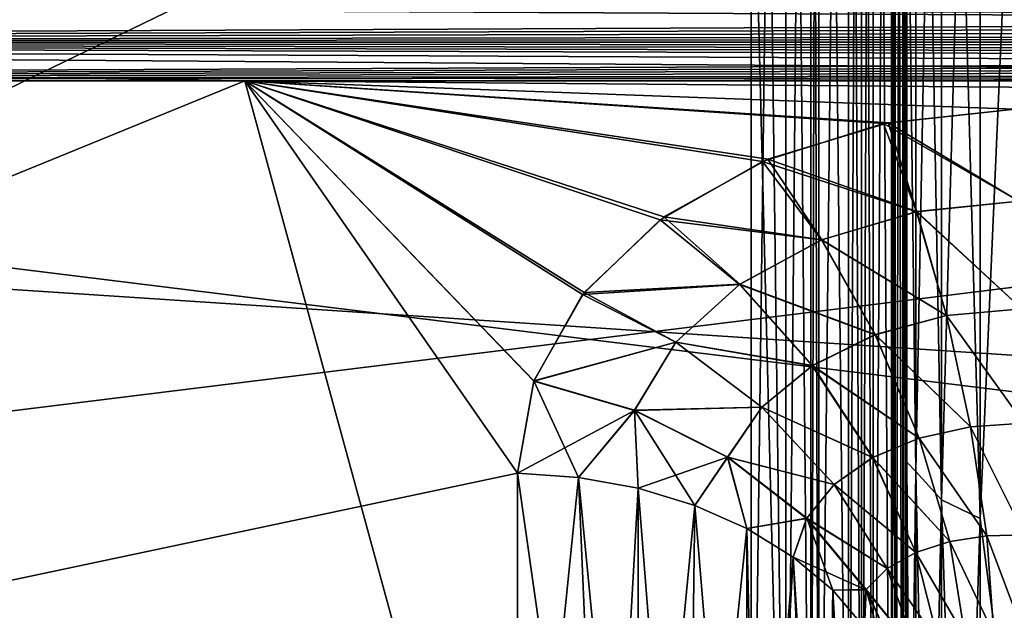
# Model space of a CAD drawing. Header units: metres. Extents: x 59 to 135, y -85 to 87.
# Tile 33 of 210: x 96.031 to 97.273, y -15.164 to -14.419. Entities that reach past the tile are written whole.
import ezdxf

# ---------------------------------------------------------------- set-up
doc = ezdxf.new("R2010")
doc.units = ezdxf.units.M
doc.layers.add('solid_21_404_502_XXX', color=7, linetype='CONTINUOUS')

msp = doc.modelspace()

# ---------------------------------------------------------------- linework, layer by layer
at = {"layer": 'solid_21_404_502_XXX'}
for points in [[(90.246506, -12.338992, 15.596577), (96.953491, -15.762171, 12.338961), (96.953491, -14.05058, 14.050551)], [(90.246506, -12.338992, 15.596577), (93.599998, -15.679357, 12.338994), (96.953491, -15.762171, 12.338961)], [(93.599998, -15.679358, -12.338992), (96.953491, -12.338961, -15.762171), (96.953491, -14.050552, -14.050579)], [(93.599998, -15.679358, -12.338992), (93.599998, -12.338994, -15.679357), (96.953491, -12.338961, -15.762171)], [(96.997414, -15.76615, 12.343001), (96.953491, -12.338992, 15.76214), (96.953491, -14.05058, 14.050551)], [(96.997414, -15.76615, 12.343001), (96.997414, -12.342997, 15.766155), (96.953491, -12.338992, 15.76214)], [(96.997414, -12.343001, -15.76615), (96.953491, -15.762142, -12.338989), (96.953491, -14.050552, -14.050579)], [(96.997414, -12.343001, -15.76615), (96.997414, -15.766155, -12.342997), (96.953491, -15.762142, -12.338989)], [(97.028946, -15.773603, 12.350455), (97.028946, -12.350348, 15.773709), (96.997414, -12.342997, 15.766155)], [(96.997414, -15.76615, 12.343001), (97.028946, -15.773603, 12.350455), (96.997414, -12.342997, 15.766155)], [(96.997414, -12.343001, -15.76615), (97.028946, -12.350455, -15.773603), (96.997414, -15.766155, -12.342997)], [(97.028946, -12.350455, -15.773603), (97.028946, -15.773709, -12.350348), (96.997414, -15.766155, -12.342997)], [(97.039055, -15.776911, 12.353763), (97.039055, -12.353617, 15.777058), (97.028946, -12.350348, 15.773709)], [(97.028946, -15.773603, 12.350455), (97.039055, -15.776911, 12.353763), (97.028946, -12.350348, 15.773709)], [(97.028946, -12.350455, -15.773603), (97.039055, -12.353763, -15.776911), (97.028946, -15.773709, -12.350348)], [(97.039055, -12.353763, -15.776911), (97.039055, -15.777058, -12.353617), (97.028946, -15.773709, -12.350348)], [(97.076317, -15.793896, 12.370748), (97.076317, -12.370722, 15.79392), (97.039055, -12.353617, 15.777058)], [(97.039055, -15.776911, 12.353763), (97.076317, -15.793896, 12.370748), (97.039055, -12.353617, 15.777058)], [(97.039055, -12.353763, -15.776911), (97.076317, -12.370748, -15.793896), (97.039055, -15.777058, -12.353617)], [(97.076317, -12.370748, -15.793896), (97.076317, -15.79392, -12.370722), (97.039055, -15.777058, -12.353617)], [(97.076317, -15.793896, 12.370748), (97.092651, -12.381349, 15.804335), (97.076317, -12.370722, 15.79392)], [(97.076317, -12.370748, -15.793896), (97.092651, -15.804335, -12.381349), (97.076317, -15.79392, -12.370722)], [(97.076317, -12.370748, -15.793896), (97.092651, -12.381268, -15.804416), (97.092651, -15.804335, -12.381349)], [(97.076317, -15.793896, 12.370748), (97.092651, -15.804416, 12.381268), (97.092651, -12.381349, 15.804335)], [(97.092651, -12.381268, -15.804416), (97.107376, -15.816177, -12.393207), (97.092651, -15.804335, -12.381349)], [(97.092651, -12.381268, -15.804416), (97.107376, -12.393119, -15.816267), (97.107376, -15.816177, -12.393207)], [(97.092651, -15.804416, 12.381268), (97.107376, -12.393207, 15.816177), (97.092651, -12.381349, 15.804335)], [(97.092651, -15.804416, 12.381268), (97.107376, -15.816267, 12.393119), (97.107376, -12.393207, 15.816177)], [(97.107376, -12.393119, -15.816267), (97.130699, -15.842871, -12.419835), (97.107376, -15.816177, -12.393207)], [(97.107376, -12.393119, -15.816267), (97.130699, -12.41978, -15.842928), (97.130699, -15.842871, -12.419835)], [(97.107376, -15.816267, 12.393119), (97.130699, -12.419835, 15.842871), (97.107376, -12.393207, 15.816177)], [(97.107376, -15.816267, 12.393119), (97.130699, -15.842928, 12.41978), (97.130699, -12.419835, 15.842871)], [(97.130699, -12.41978, -15.842928), (97.135109, -12.426843, -15.849991), (97.130699, -15.842871, -12.419835)], [(97.135109, -15.849991, 12.426843), (97.135109, -12.4269, 15.849933), (97.130699, -12.419835, 15.842871)], [(97.130699, -15.842928, 12.41978), (97.135109, -15.849991, 12.426843), (97.130699, -12.419835, 15.842871)], [(97.135109, -12.426843, -15.849991), (97.135109, -15.849933, -12.4269), (97.130699, -15.842871, -12.419835)], [(97.135109, -12.426843, -15.849991), (97.145142, -12.449419, -15.872567), (97.135109, -15.849933, -12.4269)], [(97.145142, -15.872567, 12.449419), (97.145142, -12.449468, 15.872518), (97.135109, -12.4269, 15.849933)], [(97.135109, -15.849991, 12.426843), (97.145142, -15.872567, 12.449419), (97.135109, -12.4269, 15.849933)], [(97.145142, -12.449419, -15.872567), (97.145142, -15.872518, -12.449468), (97.135109, -15.849933, -12.4269)], [(97.145142, -12.449419, -15.872567), (97.150002, -12.480392, -15.90354), (97.145142, -15.872518, -12.449468)], [(97.145142, -12.449468, 15.872518), (97.150002, -15.90354, 12.480392), (97.150002, -12.480392, 15.90354)], [(97.145142, -15.872567, 12.449419), (97.150002, -15.90354, 12.480392), (97.145142, -12.449468, 15.872518)], [(97.145142, -15.872518, -12.449468), (97.150002, -12.480392, -15.90354), (97.150002, -15.90354, -12.480392)], [(97.150002, -12.480392, 15.90354), (97.150002, -15.90354, 12.480392), (97.150002, -13.094592, 15.83772)], [(97.150002, -12.480392, -15.90354), (97.150002, -14.977091, -14.070859), (97.150002, -15.831283, -13.102374)], [(97.150002, -15.90354, -12.480392), (97.150002, -12.480392, -15.90354), (97.150002, -15.831283, -13.102374)], [(97.150002, -12.480392, -15.90354), (97.150002, -14.063482, -14.984018), (97.150002, -14.977091, -14.070859)], [(103.5, -13.065489, 18.928629), (70.300003, -13.065476, 18.92861), (70.300003, -15.251822, 17.215748)], [(103.5, -15.251822, -17.215748), (70.300003, -15.251822, -17.215748), (70.300003, -13.065476, -18.92861)], [(103.5, -13.065489, -18.928629), (103.5, -15.251822, -17.215748), (70.300003, -13.065476, -18.92861)], [(103.5, -15.251822, 17.215748), (103.5, -13.065489, 18.928629), (70.300003, -15.251822, 17.215748)], [(97.150002, -15.90354, 12.480392), (97.150002, -14.063482, 14.984017), (97.150002, -13.094592, 15.83772)], [(97.161369, -13.246113, 15.786103), (97.150002, -14.063482, 14.984017), (97.161369, -14.989202, 14.141582)], [(97.161369, -14.989202, -14.141582), (97.150002, -14.063482, -14.984018), (97.161369, -13.246113, -15.786103)], [(97.161369, -13.246113, -15.786103), (97.193893, -13.277436, -15.823433), (97.193893, -15.024648, -14.175024)], [(97.161369, -14.989202, -14.141582), (97.161369, -13.246113, -15.786103), (97.193893, -15.024648, -14.175024)], [(97.161369, -13.246113, 15.786103), (97.161369, -14.989202, 14.141582), (97.193893, -13.277436, 15.823433)], [(97.161369, -14.989202, 14.141582), (97.193893, -15.024648, 14.175024), (97.193893, -13.277436, 15.823433)], [(97.193893, -13.277436, -15.823433), (97.242599, -13.298364, -15.848373), (97.242599, -15.048329, -14.197367)], [(97.193893, -15.024648, -14.175024), (97.193893, -13.277436, -15.823433), (97.242599, -15.048329, -14.197367)], [(97.193893, -13.277436, 15.823433), (97.193893, -15.024648, 14.175024), (97.242599, -13.298364, 15.848373)], [(97.193893, -15.024648, 14.175024), (97.242599, -15.048329, 14.197367), (97.242599, -13.298364, 15.848373)], [(97.242599, -15.048329, -14.197367), (97.242599, -13.298364, -15.848373), (97.300003, -13.726639, -15.494172)], [(97.242599, -13.298364, 15.848373), (97.242599, -15.048329, 14.197367), (97.300003, -13.726639, 15.494172)], [(97.242599, -15.048329, -14.197367), (97.300003, -13.726639, -15.494172), (97.300003, -15.494172, -13.726639)], [(97.242599, -15.048329, 14.197367), (97.300003, -15.494172, 13.726639), (97.300003, -13.726639, 15.494172)], [(89.5, -15.718587, -13.92572), (104, -15.718587, -13.92572), (104, -13.925732, -15.718568)], [(89.5, -13.925732, -15.718568), (89.5, -15.718587, -13.92572), (104, -13.925732, -15.718568)], [(89.5, -13.925732, 15.718568), (104, -13.925732, 15.718568), (104, -15.718587, 13.92572)], [(89.5, -15.718587, 13.92572), (89.5, -13.925732, 15.718568), (104, -15.718587, 13.92572)], [(93.599998, -15.679358, -12.338992), (96.953491, -14.050552, -14.050579), (96.953491, -15.762142, -12.338989)], [(96.997414, -15.76615, 12.343001), (96.953491, -14.05058, 14.050551), (96.953491, -15.762171, 12.338961)], [(97.150002, -15.90354, 12.480392), (97.150002, -14.977091, 14.070859), (97.150002, -14.063482, 14.984017)], [(97.161369, -14.989202, 14.141582), (97.150002, -14.063482, 14.984017), (97.150002, -14.977091, 14.070859)], [(97.161369, -14.989202, -14.141582), (97.150002, -14.977091, -14.070859), (97.150002, -14.063482, -14.984018)], [(104.332832, -14.395761, -10.563759), (92.923027, -14.389623, -10.845286), (92.923309, -14.447015, -10.856697)], [(92.923027, -14.389623, 10.845286), (104.0317, -14.438603, 10.579291), (103.964218, -14.446973, 10.584132)], [(92.923309, -14.447015, 10.856697), (92.923027, -14.389623, 10.845286), (103.964218, -14.446973, 10.584132)], [(92.923027, -14.389623, 10.845286), (104.095146, -14.430363, 10.575141), (104.0317, -14.438603, 10.579291)], [(92.923027, -14.389623, 10.845286), (104.183258, -14.418273, 10.570088), (104.095146, -14.430363, 10.575141)], [(104.259758, -14.407103, -10.56646), (104.332832, -14.395761, -10.563759), (92.923309, -14.447015, -10.856697)], [(104.179657, -14.418783, -10.570277), (104.259758, -14.407103, -10.56646), (92.923309, -14.447015, -10.856697)], [(104.091881, -14.430797, -10.575344), (104.179657, -14.418783, -10.570277), (92.923309, -14.447015, -10.856697)], [(104.028732, -14.43898, -10.579495), (104.091881, -14.430797, -10.575344), (92.923309, -14.447015, -10.856697)], [(103.961624, -14.447287, -10.584327), (104.028732, -14.43898, -10.579495), (92.923309, -14.447015, -10.856697)], [(92.923309, -14.447015, 10.856697), (103.964218, -14.446973, 10.584132), (103.892418, -14.455458, 10.589729)], [(103.961624, -14.447287, -10.584327), (92.923309, -14.447015, -10.856697), (92.92411, -14.495673, -10.889191)], [(92.923309, -14.447015, 10.856697), (99.705811, -14.495673, 10.721784), (96.314926, -14.495673, 10.805489)], [(101.671272, -14.488717, 10.666739), (99.705811, -14.495673, 10.721784), (92.923309, -14.447015, 10.856697)], [(92.923309, -14.447015, 10.856697), (96.314926, -14.495673, 10.805489), (92.924026, -14.495673, 10.889193)], [(92.923309, -14.447015, 10.856697), (103.734734, -14.472684, 10.603501), (103.64827, -14.48135, 10.611856)], [(101.671272, -14.488717, 10.666739), (92.923309, -14.447015, 10.856697), (103.64827, -14.48135, 10.611856)], [(92.923309, -14.447015, 10.856697), (103.816032, -14.464037, 10.596156), (103.734734, -14.472684, 10.603501)], [(92.923309, -14.447015, 10.856697), (103.892418, -14.455458, 10.589729), (103.816032, -14.464037, 10.596156)], [(103.890312, -14.455701, -10.5899), (103.961624, -14.447287, -10.584327), (92.92411, -14.495673, -10.889191)], [(103.814484, -14.464206, -10.596292), (103.890312, -14.455701, -10.5899), (92.92411, -14.495673, -10.889191)], [(103.733856, -14.472775, -10.603583), (103.814484, -14.464206, -10.596292), (92.92411, -14.495673, -10.889191)], [(103.648186, -14.481352, -10.61186), (103.733856, -14.472775, -10.603583), (92.92411, -14.495673, -10.889191)], [(101.671234, -14.488717, -10.666739), (103.648186, -14.481352, -10.61186), (92.92411, -14.495673, -10.889191)], [(93.428055, -15.675114, 12.056192), (92.924026, -14.495673, 10.889193), (96.314926, -14.495673, 10.805489)], [(101.671234, -14.488717, -10.666739), (92.92411, -14.495673, -10.889191), (96.314964, -14.495673, -10.805488)], [(96.314964, -14.495673, -10.805488), (92.92411, -14.495673, -10.889191), (93.428055, -15.675114, -12.056192)], [(96.314964, -14.495673, -10.805488), (93.428055, -15.675114, -12.056192), (96.65873, -15.754864, -12.056192)], [(93.428055, -15.675114, 12.056192), (96.314926, -14.495673, 10.805489), (96.65873, -14.991321, 11.292649)], [(96.314926, -14.495673, 10.805489), (96.679459, -14.874982, 11.175799), (96.65873, -14.991321, 11.292649)], [(96.314926, -14.495673, 10.805489), (96.740685, -14.765619, 11.064924), (96.679459, -14.874982, 11.175799)], [(96.314926, -14.495673, 10.805489), (96.83886, -14.671054, 10.967936), (96.740685, -14.765619, 11.064924)], [(96.314926, -14.495673, 10.805489), (96.968079, -14.597418, 10.89111), (96.83886, -14.671054, 10.967936)], [(96.314926, -14.495673, 10.805489), (97.120743, -14.549752, 10.839676), (96.968079, -14.597418, 10.89111)], [(96.314926, -14.495673, 10.805489), (97.286041, -14.531734, 10.817577), (97.120743, -14.549752, 10.839676)], [(98.49691, -14.513705, 10.769658), (97.286041, -14.531734, 10.817577), (96.314926, -14.495673, 10.805489)], [(96.314926, -14.495673, 10.805489), (99.705811, -14.495673, 10.721784), (98.49691, -14.513705, 10.769658)], [(101.671234, -14.488717, -10.666739), (96.314964, -14.495673, -10.805488), (99.705811, -14.495673, -10.721784)], [(96.65873, -14.991321, -11.292649), (96.314964, -14.495673, -10.805488), (96.65873, -15.754864, -12.056192)], [(98.49691, -14.513705, -10.769658), (99.705811, -14.495673, -10.721784), (96.314964, -14.495673, -10.805488)], [(97.286041, -14.531734, -10.817577), (98.49691, -14.513705, -10.769658), (96.314964, -14.495673, -10.805488)], [(97.126564, -14.548577, -10.838357), (97.286041, -14.531734, -10.817577), (96.314964, -14.495673, -10.805488)], [(96.974594, -14.594648, -10.88818), (97.126564, -14.548577, -10.838357), (96.314964, -14.495673, -10.805488)], [(96.843582, -14.667586, -10.964352), (96.974594, -14.594648, -10.88818), (96.314964, -14.495673, -10.805488)], [(96.742882, -14.762828, -11.062078), (96.843582, -14.667586, -10.964352), (96.314964, -14.495673, -10.805488)], [(96.679604, -14.874564, -11.175377), (96.742882, -14.762828, -11.062078), (96.314964, -14.495673, -10.805488)], [(96.65873, -14.991321, -11.292649), (96.679604, -14.874564, -11.175377), (96.314964, -14.495673, -10.805488)], [(97.291183, -14.647786, 10.90388), (97.120743, -14.549752, 10.839676), (97.286041, -14.531734, 10.817577)], [(97.291183, -14.647786, -10.90388), (97.286041, -14.531734, -10.817577), (97.126564, -14.548577, -10.838357)], [(97.162361, -14.660975, 10.920609), (96.968079, -14.597418, 10.89111), (97.120743, -14.549752, 10.839676)], [(97.162811, -14.660906, -10.9205), (97.126564, -14.548577, -10.838357), (96.974594, -14.594648, -10.88818)], [(97.291183, -14.647786, 10.90388), (97.162361, -14.660975, 10.920609), (97.120743, -14.549752, 10.839676)], [(97.291183, -14.647786, -10.90388), (97.126564, -14.548577, -10.838357), (97.162811, -14.660906, -10.9205)], [(97.042725, -14.696529, -10.959899), (96.974594, -14.594648, -10.88818), (96.843582, -14.667586, -10.964352)], [(97.162811, -14.660906, -10.9205), (96.974594, -14.594648, -10.88818), (97.042725, -14.696529, -10.959899)], [(97.042381, -14.696665, 10.960049), (96.83886, -14.671054, 10.967936), (96.968079, -14.597418, 10.89111)], [(97.042381, -14.696665, 10.960049), (96.968079, -14.597418, 10.89111), (97.162361, -14.660975, 10.920609)], [(97.291183, -14.647786, 10.90388), (97.295158, -14.783731, 10.953341), (97.162361, -14.660975, 10.920609)], [(97.295158, -14.783731, -10.953341), (97.291183, -14.647786, -10.90388), (97.162811, -14.660906, -10.9205)], [(96.939224, -14.752583, -11.019534), (96.843582, -14.667586, -10.964352), (96.742882, -14.762828, -11.062078)], [(97.042725, -14.696529, -10.959899), (96.843582, -14.667586, -10.964352), (96.939224, -14.752583, -11.019534)], [(97.042381, -14.696665, 10.960049), (97.162361, -14.660975, 10.920609), (97.199913, -14.79215, 10.965636)], [(97.200241, -14.792109, -10.965554), (97.162811, -14.660906, -10.9205), (97.042725, -14.696529, -10.959899)], [(97.295158, -14.783731, 10.953341), (97.199913, -14.79215, 10.965636), (97.162361, -14.660975, 10.920609)], [(97.295158, -14.783731, -10.953341), (97.162811, -14.660906, -10.9205), (97.200241, -14.792109, -10.965554)], [(96.938934, -14.752781, 11.01974), (96.740685, -14.765619, 11.064924), (96.83886, -14.671054, 10.967936)], [(96.938934, -14.752781, 11.01974), (96.83886, -14.671054, 10.967936), (97.042381, -14.696665, 10.960049)], [(96.938934, -14.752781, 11.01974), (97.042381, -14.696665, 10.960049), (97.109932, -14.81633, 10.994994)], [(97.110191, -14.816239, -10.994882), (97.042725, -14.696529, -10.959899), (96.939224, -14.752583, -11.019534)], [(97.109932, -14.81633, 10.994994), (97.042381, -14.696665, 10.960049), (97.199913, -14.79215, 10.965636)], [(97.200241, -14.792109, -10.965554), (97.042725, -14.696529, -10.959899), (97.110191, -14.816239, -10.994882)], [(96.858521, -14.825926, 11.096149), (96.740685, -14.765619, 11.064924), (96.938934, -14.752781, 11.01974)], [(96.939224, -14.752583, -11.019534), (96.742882, -14.762828, -11.062078), (96.858734, -14.825668, -11.095882)], [(96.858521, -14.825926, 11.096149), (96.938934, -14.752781, 11.01974), (97.030594, -14.855489, 11.040117)], [(97.030815, -14.85535, -11.03996), (96.939224, -14.752583, -11.019534), (96.858734, -14.825668, -11.095882)], [(97.030594, -14.855489, 11.040117), (96.938934, -14.752781, 11.01974), (97.109932, -14.81633, 10.994994)], [(97.110191, -14.816239, -10.994882), (96.939224, -14.752583, -11.019534), (97.030815, -14.85535, -11.03996)], [(96.858521, -14.825926, 11.096149), (96.679459, -14.874982, 11.175799), (96.740685, -14.765619, 11.064924)], [(96.858734, -14.825668, -11.095882), (96.742882, -14.762828, -11.062078), (96.679604, -14.874564, -11.175377)], [(97.109932, -14.81633, 10.994994), (97.199913, -14.79215, 10.965636), (97.230194, -14.9325, 10.971068)], [(97.230431, -14.93248, -10.971006), (97.200241, -14.792109, -10.965554), (97.110191, -14.816239, -10.994882)], [(97.295158, -14.783731, 10.953341), (97.297646, -14.928177, 10.961815), (97.199913, -14.79215, 10.965636)], [(97.297646, -14.928177, 10.961815), (97.230194, -14.9325, 10.971068), (97.199913, -14.79215, 10.965636)], [(97.297646, -14.928177, -10.961815), (97.295158, -14.783731, -10.953341), (97.200241, -14.792109, -10.965554)], [(97.297646, -14.928177, -10.961815), (97.200241, -14.792109, -10.965554), (97.230431, -14.93248, -10.971006)], [(97.030594, -14.855489, 11.040117), (97.109932, -14.81633, 10.994994), (97.165375, -14.946815, 10.993157)], [(97.165565, -14.946764, -10.99307), (97.110191, -14.816239, -10.994882), (97.030815, -14.85535, -11.03996)], [(97.165375, -14.946815, 10.993157), (97.109932, -14.81633, 10.994994), (97.230194, -14.9325, 10.971068)], [(97.230431, -14.93248, -10.971006), (97.110191, -14.816239, -10.994882), (97.165565, -14.946764, -10.99307)], [(96.80645, -14.911872, 11.184648), (96.679459, -14.874982, 11.175799), (96.858521, -14.825926, 11.096149)], [(96.858734, -14.825668, -11.095882), (96.679604, -14.874564, -11.175377), (96.806572, -14.911531, -11.184317)], [(96.80645, -14.911872, 11.184648), (96.858521, -14.825926, 11.096149), (96.967026, -14.907918, 11.098883)], [(96.967194, -14.90773, -11.098676), (96.858734, -14.825668, -11.095882), (96.806572, -14.911531, -11.184317)], [(96.967026, -14.907918, 11.098883), (96.858521, -14.825926, 11.096149), (97.030594, -14.855489, 11.040117)], [(97.030815, -14.85535, -11.03996), (96.858734, -14.825668, -11.095882), (96.967194, -14.90773, -11.098676)], [(96.967026, -14.907918, 11.098883), (97.030594, -14.855489, 11.040117), (97.10672, -14.971297, 11.027521)], [(97.106888, -14.97121, -11.027399), (97.030815, -14.85535, -11.03996), (96.967194, -14.90773, -11.098676)], [(97.10672, -14.971297, 11.027521), (97.030594, -14.855489, 11.040117), (97.165375, -14.946815, 10.993157)], [(97.165565, -14.946764, -10.99307), (97.030815, -14.85535, -11.03996), (97.106888, -14.97121, -11.027399)], [(96.735962, -14.996531, -11.287438), (96.679604, -14.874564, -11.175377), (96.65873, -14.991321, -11.292649)], [(96.80645, -14.911872, 11.184648), (96.65873, -14.991321, 11.292649), (96.679459, -14.874982, 11.175799)], [(96.806572, -14.911531, -11.184317), (96.679604, -14.874564, -11.175377), (96.735962, -14.996531, -11.287438)], [(96.80645, -14.911872, 11.184648), (96.735962, -14.996531, 11.287438), (96.65873, -14.991321, 11.292649)], [(96.806572, -14.911531, -11.184317), (96.735962, -14.996531, -11.287438), (96.811134, -15.010129, -11.273841)], [(96.80645, -14.911872, 11.184648), (96.811134, -15.010129, 11.273841), (96.735962, -14.996531, 11.287438)], [(96.92392, -14.971062, 11.168095), (96.80645, -14.911872, 11.184648), (96.967026, -14.907918, 11.098883)], [(96.92392, -14.971062, 11.168095), (96.811134, -15.010129, 11.273841), (96.80645, -14.911872, 11.184648)], [(96.967194, -14.90773, -11.098676), (96.806572, -14.911531, -11.184317), (96.924026, -14.970805, -11.167835)], [(96.806572, -14.911531, -11.184317), (96.811134, -15.010129, -11.273841), (96.882423, -15.031786, -11.252183)], [(96.924026, -14.970805, -11.167835), (96.806572, -14.911531, -11.184317), (96.882423, -15.031786, -11.252183)], [(96.92392, -14.971062, 11.168095), (96.967026, -14.907918, 11.098883), (97.058128, -15.005544, 11.07294)], [(97.058258, -15.005416, -11.07278), (96.967194, -14.90773, -11.098676), (96.924026, -14.970805, -11.167835)], [(97.058128, -15.005544, 11.07294), (96.967026, -14.907918, 11.098883), (97.10672, -14.971297, 11.027521)], [(97.106888, -14.97121, -11.027399), (96.967194, -14.90773, -11.098676), (97.058258, -15.005416, -11.07278)], [(97.297646, -14.928177, 10.961815), (97.298424, -15.069027, 10.928593), (97.230194, -14.9325, 10.971068)], [(97.298424, -15.069027, -10.928593), (97.297646, -14.928177, -10.961815), (97.230431, -14.93248, -10.971006)], [(97.165375, -14.946815, 10.993157), (97.230194, -14.9325, 10.971068), (97.25071, -15.070433, 10.936457)], [(97.250877, -15.070427, -10.936406), (97.230431, -14.93248, -10.971006), (97.165565, -14.946764, -10.99307)], [(97.298424, -15.069027, 10.928593), (97.25071, -15.070433, 10.936457), (97.230194, -14.9325, 10.971068)], [(97.298424, -15.069027, -10.928593), (97.230431, -14.93248, -10.971006), (97.250877, -15.070427, -10.936406)], [(97.10672, -14.971297, 11.027521), (97.165375, -14.946815, 10.993157), (97.204254, -15.077628, 10.954684)], [(97.204391, -15.077604, -10.95461), (97.165565, -14.946764, -10.99307), (97.106888, -14.97121, -11.027399)], [(97.204254, -15.077628, 10.954684), (97.165375, -14.946815, 10.993157), (97.25071, -15.070433, 10.936457)], [(97.250877, -15.070427, -10.936406), (97.165565, -14.946764, -10.99307), (97.204391, -15.077604, -10.95461)], [(96.92392, -14.971062, 11.168095), (96.882423, -15.031786, 11.252183), (96.811134, -15.010129, 11.273841)], [(96.924026, -14.970805, -11.167835), (96.882423, -15.031786, -11.252183), (96.948112, -15.060982, -11.222988)], [(96.92392, -14.971062, 11.168095), (96.948112, -15.060982, 11.222988), (96.882423, -15.031786, 11.252183)], [(97.02359, -15.048347, 11.127223), (96.948112, -15.060982, 11.222988), (96.92392, -14.971062, 11.168095)], [(97.02359, -15.048347, 11.127223), (96.92392, -14.971062, 11.168095), (97.058128, -15.005544, 11.07294)], [(97.023682, -15.048167, -11.12702), (96.924026, -14.970805, -11.167835), (96.948112, -15.060982, -11.222988)], [(97.058258, -15.005416, -11.07278), (96.924026, -14.970805, -11.167835), (97.023682, -15.048167, -11.12702)], [(97.058128, -15.005544, 11.07294), (97.10672, -14.971297, 11.027521), (97.161415, -15.091232, 10.982926)], [(97.161537, -15.091184, -10.982825), (97.106888, -14.97121, -11.027399), (97.058258, -15.005416, -11.07278)], [(97.161415, -15.091232, 10.982926), (97.10672, -14.971297, 11.027521), (97.204254, -15.077628, 10.954684)], [(97.204391, -15.077604, -10.95461), (97.106888, -14.97121, -11.027399), (97.161537, -15.091184, -10.982825)], [(97.150002, -15.90354, 12.480392), (97.150002, -15.831283, 13.102374), (97.150002, -14.977091, 14.070859)], [(97.161369, -14.989202, 14.141582), (97.150002, -14.977091, 14.070859), (97.150002, -15.831283, 13.102374)], [(97.161369, -16.529589, -12.305822), (97.150002, -15.831283, -13.102374), (97.150002, -14.977091, -14.070859)], [(97.161369, -16.529589, -12.305822), (97.150002, -14.977091, -14.070859), (97.161369, -14.989202, -14.141582)], [(96.65873, -15.754864, 12.056192), (93.428055, -15.675114, 12.056192), (96.65873, -14.991321, 11.292649)], [(96.768532, -15.764891, -12.046169), (96.65873, -14.991321, -11.292649), (96.65873, -15.754864, -12.056192)], [(96.768532, -15.764891, -12.046169), (96.735962, -14.996531, -11.287438), (96.65873, -14.991321, -11.292649)], [(96.735962, -14.996531, 11.287438), (96.65873, -15.754864, 12.056192), (96.65873, -14.991321, 11.292649)], [(97.161369, -14.989202, 14.141582), (97.150002, -15.831283, 13.102374), (97.161369, -16.529589, 12.305822)], [(97.161369, -14.989202, -14.141582), (97.193893, -15.024648, -14.175024), (97.193893, -16.568676, -12.334923)], [(97.161369, -16.529589, -12.305822), (97.161369, -14.989202, -14.141582), (97.193893, -16.568676, -12.334923)], [(97.161369, -14.989202, 14.141582), (97.161369, -16.529589, 12.305822), (97.193893, -15.024648, 14.175024)], [(96.735962, -14.996531, 11.287438), (96.768532, -15.764885, 12.046165), (96.65873, -15.754864, 12.056192)], [(96.811134, -15.773675, -12.037386), (96.811134, -15.010129, -11.273841), (96.735962, -14.996531, -11.287438)], [(96.768532, -15.764891, -12.046169), (96.811134, -15.773675, -12.037386), (96.735962, -14.996531, -11.287438)], [(96.735962, -14.996531, 11.287438), (96.811134, -15.010129, 11.273841), (96.768532, -15.764885, 12.046165)], [(97.02359, -15.048347, 11.127223), (97.058128, -15.005544, 11.07294), (97.125084, -15.111575, 11.020241)], [(97.125183, -15.111495, -11.020112), (97.058258, -15.005416, -11.07278), (97.023682, -15.048167, -11.12702)], [(97.125084, -15.111575, 11.020241), (97.058128, -15.005544, 11.07294), (97.161415, -15.091232, 10.982926)], [(97.161537, -15.091184, -10.982825), (97.058258, -15.005416, -11.07278), (97.125183, -15.111495, -11.020112)], [(96.811134, -15.010129, 11.273841), (96.811134, -15.773669, 12.03738), (96.768532, -15.764885, 12.046165)], [(96.872635, -15.791795, -12.019265), (96.882423, -15.031786, -11.252183), (96.811134, -15.010129, -11.273841)], [(96.811134, -15.773675, -12.037386), (96.872635, -15.791795, -12.019265), (96.811134, -15.010129, -11.273841)], [(96.811134, -15.010129, 11.273841), (96.882423, -15.031786, 11.252183), (96.811134, -15.773669, 12.03738)], [(97.161369, -16.529589, 12.305822), (97.193893, -16.568676, 12.334923), (97.193893, -15.024648, 14.175024)], [(97.193893, -15.024648, -14.175024), (97.242599, -15.048329, -14.197367), (97.242599, -16.594791, -12.354364)], [(97.193893, -16.568676, -12.334923), (97.193893, -15.024648, -14.175024), (97.242599, -16.594791, -12.354364)], [(97.193893, -15.024648, 14.175024), (97.193893, -16.568676, 12.334923), (97.242599, -15.048329, 14.197367)], [(96.882423, -15.031786, 11.252183), (96.872635, -15.791789, 12.019259), (96.811134, -15.773669, 12.03738)], [(96.872635, -15.791795, -12.019265), (96.948112, -15.824527, -11.986534), (96.882423, -15.031786, -11.252183)], [(96.882423, -15.031786, 11.252183), (96.948112, -15.060982, 11.222988), (96.872635, -15.791789, 12.019259)], [(96.948112, -15.824527, -11.986534), (96.948112, -15.060982, -11.222988), (96.882423, -15.031786, -11.252183)], [(97.023682, -15.048167, -11.12702), (96.948112, -15.060982, -11.222988), (97.006622, -15.097012, -11.186958)], [(97.02359, -15.048347, 11.127223), (97.006622, -15.097012, 11.186958), (96.948112, -15.060982, 11.222988)], [(97.023682, -15.048167, -11.12702), (97.006622, -15.097012, -11.186958), (97.056549, -15.139009, -11.144961)], [(97.09845, -15.138295, 11.064905), (97.006622, -15.097012, 11.186958), (97.02359, -15.048347, 11.127223)], [(97.09845, -15.138295, 11.064905), (97.02359, -15.048347, 11.127223), (97.125084, -15.111575, 11.020241)], [(97.098511, -15.138175, -11.064741), (97.023682, -15.048167, -11.12702), (97.056549, -15.139009, -11.144961)], [(97.125183, -15.111495, -11.020112), (97.023682, -15.048167, -11.12702), (97.098511, -15.138175, -11.064741)], [(97.193893, -16.568676, 12.334923), (97.242599, -16.594791, 12.354364), (97.242599, -15.048329, 14.197367)], [(97.242599, -16.594791, -12.354364), (97.242599, -15.048329, -14.197367), (97.300003, -15.494172, -13.726639)], [(97.242599, -15.048329, 14.197367), (97.242599, -16.594791, 12.354364), (97.300003, -15.494172, 13.726639)], [(96.948112, -15.060982, 11.222988), (96.948112, -15.824521, 11.986528), (96.872635, -15.791789, 12.019259)], [(96.965797, -15.834255, -11.976806), (97.006622, -15.097012, -11.186958), (96.948112, -15.060982, -11.222988)], [(96.948112, -15.824527, -11.986534), (96.965797, -15.834255, -11.976806), (96.948112, -15.060982, -11.222988)], [(96.948112, -15.060982, 11.222988), (97.006622, -15.097012, 11.186958), (96.948112, -15.824521, 11.986528)], [(97.161415, -15.091232, 10.982926), (97.204254, -15.077628, 10.954684), (97.223442, -15.19825, 10.882669)], [(97.223549, -15.198239, -10.882595), (97.204391, -15.077604, -10.95461), (97.161537, -15.091184, -10.982825)], [(97.204254, -15.077628, 10.954684), (97.25071, -15.070433, 10.936457), (97.259758, -15.194558, 10.864657)], [(97.223442, -15.19825, 10.882669), (97.204254, -15.077628, 10.954684), (97.259758, -15.194558, 10.864657)], [(97.259888, -15.194557, -10.864611), (97.250877, -15.070427, -10.936406), (97.204391, -15.077604, -10.95461)], [(97.259888, -15.194557, -10.864611), (97.204391, -15.077604, -10.95461), (97.223549, -15.198239, -10.882595)], [(97.298424, -15.069027, 10.928593), (97.29744, -15.194479, 10.856458), (97.25071, -15.070433, 10.936457)], [(97.29744, -15.194479, 10.856458), (97.259758, -15.194558, 10.864657), (97.25071, -15.070433, 10.936457)], [(97.29744, -15.194479, -10.856458), (97.298424, -15.069027, -10.928593), (97.250877, -15.070427, -10.936406)], [(97.29744, -15.194479, -10.856458), (97.250877, -15.070427, -10.936406), (97.259888, -15.194557, -10.864611)], [(97.125084, -15.111575, 11.020241), (97.161415, -15.091232, 10.982926), (97.190445, -15.206005, 10.909789)], [(97.190536, -15.205978, -10.909692), (97.161537, -15.091184, -10.982825), (97.125183, -15.111495, -11.020112)], [(97.190445, -15.206005, 10.909789), (97.161415, -15.091232, 10.982926), (97.223442, -15.19825, 10.882669)], [(97.223549, -15.198239, -10.882595), (97.161537, -15.091184, -10.982825), (97.190536, -15.205978, -10.909692)], [(97.006622, -15.097012, 11.186958), (96.965797, -15.834249, 11.9768), (96.948112, -15.824521, 11.986528)], [(96.965797, -15.834255, -11.976806), (97.043442, -15.890185, -11.920875), (97.006622, -15.097012, -11.186958)], [(97.006622, -15.097012, 11.186958), (97.043442, -15.890181, 11.920871), (96.965797, -15.834249, 11.9768)], [(97.056549, -15.902554, -11.908506), (97.056549, -15.139009, -11.144961), (97.006622, -15.097012, -11.186958)], [(97.043442, -15.890185, -11.920875), (97.056549, -15.902554, -11.908506), (97.006622, -15.097012, -11.186958)], [(97.006622, -15.097012, 11.186958), (97.056549, -15.139009, 11.144961), (97.043442, -15.890181, 11.920871)], [(97.09845, -15.138295, 11.064905), (97.056549, -15.139009, 11.144961), (97.006622, -15.097012, 11.186958)], [(97.09845, -15.138295, 11.064905), (97.125084, -15.111575, 11.020241), (97.162941, -15.218167, 10.944687)], [(97.163017, -15.218115, -10.94457), (97.125183, -15.111495, -11.020112), (97.098511, -15.138175, -11.064741)], [(97.162941, -15.218167, 10.944687), (97.125084, -15.111575, 11.020241), (97.190445, -15.206005, 10.909789)], [(97.190536, -15.205978, -10.909692), (97.125183, -15.111495, -11.020112), (97.163017, -15.218115, -10.94457)], [(97.056549, -15.139009, 11.144961), (97.056549, -15.90255, 11.908503), (97.043442, -15.890181, 11.920871)], [(97.098511, -15.138175, -11.064741), (97.056549, -15.139009, -11.144961), (97.096687, -15.185962, -11.098008)], [(97.09845, -15.138295, 11.064905), (97.096687, -15.185962, 11.098008), (97.056549, -15.139009, 11.144961)], [(97.101753, -15.956835, -11.854222), (97.096687, -15.185962, -11.098008), (97.056549, -15.139009, -11.144961)], [(97.056549, -15.902554, -11.908506), (97.101753, -15.956835, -11.854222), (97.056549, -15.139009, -11.144961)], [(97.056549, -15.139009, 11.144961), (97.096687, -15.185962, 11.098008), (97.056549, -15.90255, 11.908503)], [(97.098511, -15.138175, -11.064741), (97.096687, -15.185962, -11.098008), (97.126068, -15.23674, -11.047229)], [(97.143219, -15.23458, 10.985524), (97.096687, -15.185962, 11.098008), (97.09845, -15.138295, 11.064905)], [(97.143219, -15.23458, 10.985524), (97.09845, -15.138295, 11.064905), (97.162941, -15.218167, 10.944687)], [(97.143272, -15.234501, -10.985377), (97.098511, -15.138175, -11.064741), (97.126068, -15.23674, -11.047229)], [(97.163017, -15.218115, -10.94457), (97.098511, -15.138175, -11.064741), (97.143272, -15.234501, -10.985377)]]:
    msp.add_3dface(points, dxfattribs=at)

doc.saveas('drawing.dxf')
